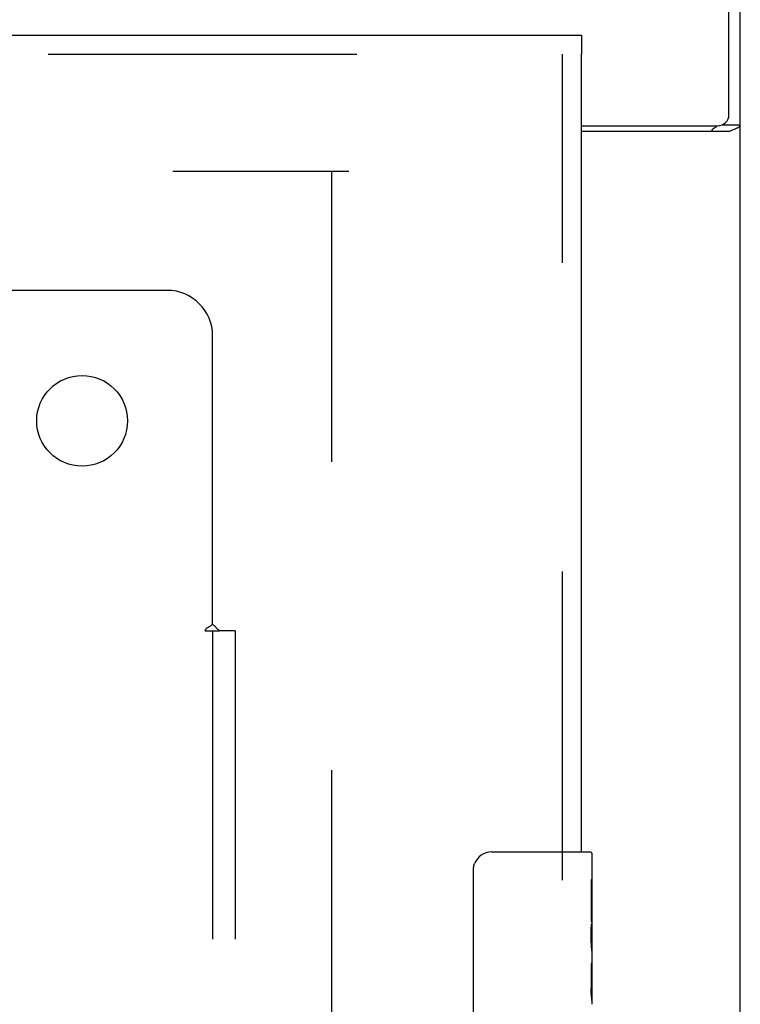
# Model space of a CAD drawing. Header units: inches. Extents: x 0 to 309, y 0 to 200.
# Tile 64 of 119: x 143.16 to 147.12, y 136.45 to 141.87. Entities that reach past the tile are written whole.
import ezdxf

# ---------------------------------------------------------------- set-up
doc = ezdxf.new("R2010")
doc.units = ezdxf.units.IN
doc.header["$LTSCALE"] = 17
doc.header["$MEASUREMENT"] = 0
doc.linetypes.add('HIDDEN', pattern=[0.2, 0.1, -0.1])
doc.layers.get('0').update_dxf_attribs({"linetype": 'CONTINUOUS'})
for name, color, linetype in [('DEFAULT_2', 8, 'HIDDEN'), ('RIGHTHAND_DOOR_ASSEMBLY', 7, 'CONTINUOUS'), ('SUBPANEL', 7, 'CONTINUOUS')]:
    doc.layers.add(name, color=color, linetype=linetype)

msp = doc.modelspace()

# ---------------------------------------------------------------- linework, layer by layer
at = {"color": 7, "linetype": 'Continuous'}
for p, q in [((147.0622, 141.3516), (147.0622, 144.5391)), ((147.1247, 60.6641), (147.1247, 144.4141)), ((146.2497, 141.2891), (146.9997, 141.2891)), ((147.0641, 141.2578), (146.2497, 141.2578)), ((147.0271, 141.2955), (147.1247, 141.2955))]:
    msp.add_line(p, q, dxfattribs=at)
at = {"color": 3, "linetype": 'Continuous'}
for points in [[(146.9694, 141.2578), (146.969, 141.2599), (146.969, 141.2618), (146.9691, 141.2636), (146.9695, 141.2654), (146.9701, 141.267), (146.971, 141.2687), (146.9722, 141.2704), (146.9736, 141.272), (146.9752, 141.2735), (146.9769, 141.275), (146.9788, 141.2764), (146.9808, 141.2778), (146.983, 141.2791)], [(146.983, 141.2791), (146.9875, 141.2819), (146.9897, 141.2832), (146.9919, 141.2847), (146.9939, 141.2862), (146.9957, 141.2877), (146.997, 141.2891)]]:
    msp.add_lwpolyline(points, dxfattribs=at)
at = {"color": 7, "linetype": 'Continuous'}
for points in [[(147.0641, 141.2578), (147.0661, 141.2594), (147.0686, 141.261), (147.0714, 141.2626), (147.0746, 141.2642), (147.0781, 141.2657), (147.0818, 141.2673), (147.0857, 141.2688)], [(147.0857, 141.2688), (147.0934, 141.2718), (147.0971, 141.2732), (147.1007, 141.2747), (147.1041, 141.2761), (147.1073, 141.2776), (147.1102, 141.279), (147.113, 141.2805), (147.1155, 141.2821), (147.1177, 141.2837), (147.1196, 141.2853), (147.1212, 141.287), (147.1225, 141.2886), (147.1234, 141.2902), (147.1241, 141.2919), (147.1246, 141.2937), (147.1247, 141.2955)]]:
    msp.add_lwpolyline(points, dxfattribs=at)
msp.add_arc((146.9997, 141.3516), 0.0625, 270, 360, dxfattribs=at)
at = {"layer": 'DEFAULT_2', "color": 8, "linetype": 'HIDDEN'}
for p, q in [((109.9997, 141.0391), (144.9684, 141.0391)), ((144.8747, 68.0391), (144.8747, 141.039))]:
    msp.add_line(p, q, dxfattribs=at)
at = {"layer": 'RIGHTHAND_DOOR_ASSEMBLY', "color": 3, "linetype": 'Continuous'}
for p, q in [((109.3122, 141.7891), (146.2497, 141.7891)), ((146.2497, 137.2891), (146.2497, 141.6851))]:
    msp.add_line(p, q, dxfattribs=at)
at = {"layer": 'RIGHTHAND_DOOR_ASSEMBLY', "color": 7, "linetype": 'Continuous'}
for p, q in [((146.2497, 141.7891), (146.2497, 141.6851)), ((145.7547, 137.2891), (146.2947, 137.2891)), ((146.3097, 136.7103), (146.3097, 137.2741)), ((145.6548, 136.3891), (145.6548, 137.1891)), ((146.3097, 137.1349), (146.3028, 137.1349)), ((146.3028, 137.1349), (146.3028, 136.9045)), ((146.3097, 136.9674), (146.3028, 136.9674)), ((146.3097, 136.9045), (146.3028, 136.9045)), ((146.3097, 136.8686), (146.3038, 136.8686)), ((146.3081, 136.7368), (146.3097, 136.7368)), ((146.3097, 136.4506), (146.3097, 136.7075)), ((146.3097, 136.6739), (146.3028, 136.6739)), ((146.3028, 136.6739), (146.3028, 136.5376)), ((146.304, 136.5062), (146.3097, 136.5062))]:
    msp.add_line(p, q, dxfattribs=at)
at = {"layer": 'RIGHTHAND_DOOR_ASSEMBLY', "color": 8, "linetype": 'HIDDEN'}
for p, q in [((109.3122, 141.6851), (146.2497, 141.6851)), ((146.1457, 137.1341), (146.1457, 141.6851))]:
    msp.add_line(p, q, dxfattribs=at)
at = {"layer": 'RIGHTHAND_DOOR_ASSEMBLY', "color": 7, "linetype": 'Continuous'}
for points in [[(145.6548, 137.1891), (145.655, 137.1954), (145.6556, 137.2016), (145.6565, 137.2077), (145.6578, 137.2137), (145.6595, 137.2196), (145.6615, 137.2253)], [(146.3083, 136.7348), (146.3055, 136.7685), (146.3046, 136.7805), (146.3038, 136.7929), (146.3032, 136.8055), (146.3029, 136.8182), (146.3028, 136.8311), (146.3029, 136.8439), (146.3032, 136.8567), (146.3038, 136.8693), (146.3046, 136.8815), (146.3054, 136.8935)], [(146.3097, 136.7075), (146.3095, 136.7157), (146.309, 136.7247), (146.3083, 136.7348)], [(146.3044, 136.501), (146.3037, 136.5099), (146.3032, 136.519), (146.3029, 136.5283), (146.3028, 136.5376)], [(146.307, 136.4767), (146.3061, 136.4843), (146.3052, 136.4924), (146.3044, 136.501)], [(146.3097, 136.4498), (146.3095, 136.4535), (146.3092, 136.4581), (146.3086, 136.4636), (146.307, 136.4767)]]:
    msp.add_lwpolyline(points, dxfattribs=at)
for centre, radius, start, end in [((145.7547, 137.1891), 0.1, 90, 158.7946), ((146.2947, 137.2741), 0.015, 0, 90)]:
    msp.add_arc(centre, radius, start, end, dxfattribs=at)
msp.add_ellipse((146.0467, 136.8732), major_axis=(0.263, 0), ratio=0.432808, start_param=0, end_param=0.179988, dxfattribs=at)
at = {"layer": 'SUBPANEL', "color": 8, "linetype": 'HIDDEN'}
for p, q in [((143.9684, 140.3828), (142.3788, 140.3828)), ((144.2184, 138.5432), (144.2184, 140.1328)), ((144.1776, 138.5078), (144.257, 138.5078)), ((144.2184, 138.5078), (144.2184, 70.5703)), ((144.2371, 138.5249), (144.23, 138.5321)), ((144.3434, 138.5078), (144.257, 138.5078)), ((144.3434, 138.5078), (144.3434, 70.5703))]:
    msp.add_line(p, q, dxfattribs=at)
for points in [[(144.2047, 138.5336), (144.2073, 138.5352), (144.2098, 138.5368), (144.2122, 138.5384), (144.2145, 138.54), (144.2166, 138.5416), (144.2184, 138.5432)], [(144.23, 138.5321), (144.228, 138.5341), (144.226, 138.5361), (144.2239, 138.5381), (144.222, 138.5399), (144.2201, 138.5416), (144.2184, 138.5432)], [(144.1776, 138.5078), (144.1783, 138.5098), (144.1792, 138.5117), (144.1801, 138.5135), (144.1812, 138.5152), (144.1824, 138.5169), (144.1838, 138.5186), (144.1855, 138.5203), (144.1872, 138.5219), (144.189, 138.5234), (144.1908, 138.5248), (144.1929, 138.5263), (144.1951, 138.5277), (144.1973, 138.5292), (144.1997, 138.5306), (144.2047, 138.5336)], [(144.257, 138.5078), (144.2545, 138.5096), (144.2522, 138.5114), (144.25, 138.5131), (144.2479, 138.5149), (144.2459, 138.5166), (144.244, 138.5183), (144.2422, 138.5199), (144.2405, 138.5216), (144.2388, 138.5232), (144.2371, 138.5249)]]:
    msp.add_lwpolyline(points, dxfattribs=at)
msp.add_circle((143.4997, 139.6641), 0.25, dxfattribs=at)
msp.add_arc((143.9684, 140.1328), 0.25, 0, 90, dxfattribs=at)

doc.saveas('drawing.dxf')
